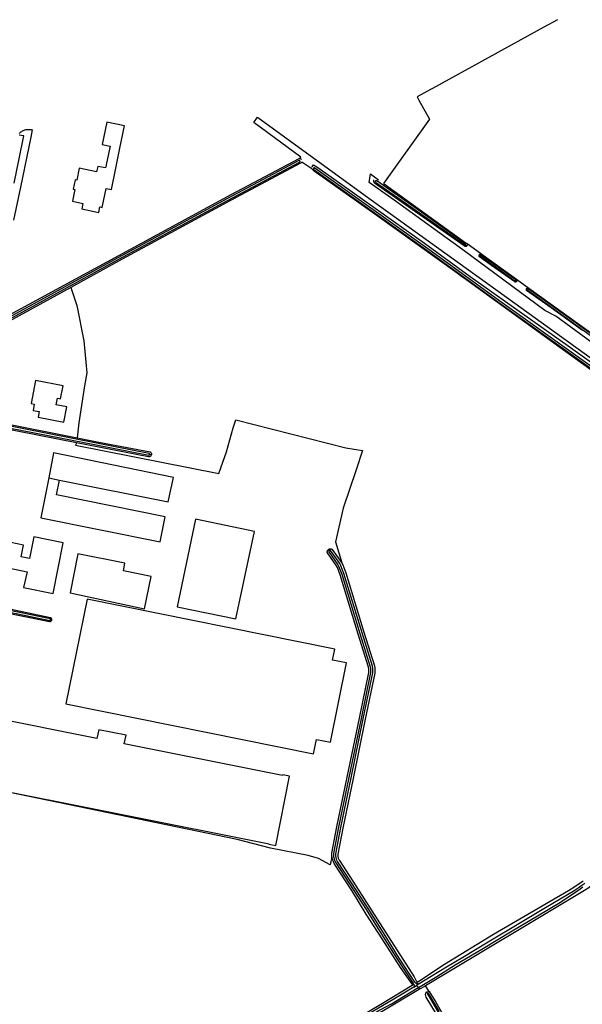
# Model space of a CAD drawing. Header units: metres. Extents: x 174255 to 175175, y 462028 to 462911.
# Tile 237 of 256: x 175063.36 to 175065.36, y 462736.02 to 462739.53. Entities that reach past the tile are written whole.
import ezdxf

# ---------------------------------------------------------------- set-up
doc = ezdxf.new("R2010")
doc.units = ezdxf.units.M
doc.layers.add('N-XX-AL-LIJN_0.20-G', color=7, linetype='Continuous', lineweight=25)

# ---------------------------------------------------------------- blocks, each defined once
blk = doc.blocks.new('Situatie')
at = {"lineweight": -3}
for p, q in [((8.8997, 25.1144), (8.9041, 25.111)), ((8.9484, 25.08), (8.9529, 25.077)), ((9.0779, 24.9873), (9.0812, 24.9843)), ((9.121, 24.956), (9.1169, 24.9592)), ((7.7789, 24.3669), (7.7726, 24.368)), ((7.4129, 24.2842), (7.4509, 24.2767)), ((8.4131, 24.0254), (8.4105, 24.0292)), ((7.4193, 23.779), (7.423, 23.7782)), ((8.7219, 22.4835), (8.73, 22.4892)), ((8.7081, 22.477), (8.7139, 22.4799)), ((8.7146, 22.47), (8.7243, 22.4758)), ((8.7338, 22.4816), (8.7243, 22.4758)), ((8.7243, 22.4758), (8.7308, 22.4683)), ((8.7308, 22.4683), (8.7353, 22.4624)), ((8.7692, 22.454), (8.7562, 22.4749)), ((8.7643, 22.4461), (8.7611, 22.4528))]:
    blk.add_line(p, q, dxfattribs=at)
for points in [[(9.2265, 25.9169), (9.1777, 25.8903), (8.7812, 25.6722), (8.774, 25.6682), (8.7259, 25.6418), (8.7324, 25.6303), (8.7707, 25.562), (8.6065, 25.3337), (8.6093, 25.3317), (8.9017, 25.1212), (8.9044, 25.1193), (8.9262, 25.1036), (8.9571, 25.0814), (8.9753, 25.0683), (9.0802, 24.9928), (9.0804, 24.9926), (9.1244, 24.9609), (9.6402, 24.5898)], [(7.5308, 25.2427), (7.5909, 25.2305), (7.5945, 25.2497), (7.6032, 25.2479), (7.6171, 25.3157), (7.6364, 25.3118), (7.6506, 25.3814), (7.6667, 25.4591), (7.6829, 25.5384), (7.6194, 25.5514), (7.6032, 25.4721), (7.6315, 25.4663), (7.6153, 25.3887), (7.5874, 25.3944), (7.5834, 25.3748), (7.5217, 25.3874), (7.513, 25.345), (7.5067, 25.3463), (7.5, 25.3136), (7.5063, 25.3123), (7.4976, 25.27), (7.5348, 25.2623), (7.5308, 25.2427)], [(8.3058, 25.4224), (8.3116, 25.427), (8.194, 25.5133), (8.1664, 25.5335), (8.1502, 25.5454), (8.1438, 25.5501), (8.1569, 25.5701), (8.5545, 25.2805), (9.0455, 24.928), (9.3725, 24.6915), (9.6182, 24.5162), (9.997, 24.2485), (10.3245, 24.0135), (10.4951, 23.8904), (10.5002, 23.8767), (10.4996, 23.8728), (10.4942, 23.8608), (10.4926, 23.858), (10.4794, 23.8344)], [(7.3543, 25.5243), (7.3489, 25.4982), (7.3122, 25.3205), (7.2877, 25.2021)], [(7.2899, 25.335), (7.3207, 25.4852), (7.3244, 25.5026), (7.308, 25.506)], [(7.3073, 25.5115), (7.3101, 25.5143), (7.3131, 25.5168), (7.3164, 25.519), (7.3198, 25.521), (7.3234, 25.5227), (7.3271, 25.524), (7.3309, 25.5251), (7.3348, 25.5258), (7.3387, 25.5262), (7.3426, 25.5262), (7.3466, 25.5259), (7.3505, 25.5253), (7.3543, 25.5243)], [(7.2158, 24.8359), (7.2302, 24.8428), (7.6622, 25.0766), (8.0637, 25.2935), (8.3058, 25.4224), (8.307, 25.4224), (8.3082, 25.4223), (8.3093, 25.422), (8.3105, 25.4216), (8.3115, 25.421), (8.3125, 25.4203), (8.3134, 25.4195), (8.3141, 25.4186)], [(7.2212, 24.822), (7.2221, 24.8225), (7.2322, 24.8286), (7.6492, 25.0561), (8.0508, 25.2729), (8.3075, 25.4096), (8.308, 25.4101), (8.3085, 25.4106), (8.3088, 25.4112), (8.3089, 25.4119), (8.3089, 25.4126), (8.3087, 25.4133), (8.3084, 25.4139), (8.3081, 25.4142), (8.3079, 25.4144), (8.3073, 25.4148), (8.3067, 25.4151), (8.306, 25.4152), (8.3053, 25.4151), (8.3047, 25.4149), (8.0479, 25.2782), (7.6464, 25.0614), (7.2322, 24.8356), (7.219, 24.8276)], [(8.3149, 25.4094), (8.3144, 25.4083), (8.3136, 25.4074), (8.3128, 25.4065), (8.3119, 25.4058), (8.3108, 25.4052), (8.0636, 25.2735), (7.6621, 25.0567), (7.4911, 24.9632), (7.5132, 24.8981), (7.5374, 24.7728), (7.5486, 24.6589), (7.5405, 24.6121), (7.5206, 24.4803), (7.5154, 24.4373), (7.5142, 24.427), (7.5909, 24.4118), (7.7744, 24.3768), (7.7754, 24.3761), (7.7763, 24.3753), (7.7771, 24.3744), (7.7778, 24.3734), (7.7783, 24.3723), (7.7787, 24.3712), (7.779, 24.37), (7.7791, 24.3688), (7.779, 24.3676), (7.7789, 24.3669), (7.7788, 24.3664), (7.7784, 24.3652), (7.7772, 24.3631), (7.7764, 24.3622), (7.7755, 24.3614), (7.7745, 24.3607), (7.7735, 24.3602), (7.7723, 24.3598), (7.7711, 24.3595), (7.7699, 24.3594), (7.7687, 24.3595), (7.7685, 24.3596), (7.591, 24.3934), (7.512, 24.409), (7.5119, 24.4081), (7.5088, 24.4007), (8.0189, 24.2994), (8.0339, 24.34), (8.0467, 24.377), (8.0703, 24.4628), (8.0796, 24.4906), (8.472, 24.392), (8.5317, 24.3814), (8.5084, 24.3131), (8.4626, 24.1765), (8.4347, 24.0559), (8.4587, 23.9784), (8.4612, 23.974), (8.4722, 23.9457), (8.5367, 23.7341), (8.5738, 23.6151), (8.5753, 23.6063), (8.5756, 23.5979), (8.5755, 23.5889), (8.5413, 23.4242), (8.4979, 23.2137), (8.4611, 23.0368), (8.4433, 22.944), (8.4433, 22.9428), (8.4433, 22.9405), (8.4434, 22.9382), (8.4436, 22.936), (8.444, 22.9337), (8.4445, 22.9315), (8.4451, 22.9293), (8.4459, 22.9272), (8.4468, 22.9251), (8.4478, 22.9231), (8.449, 22.9211), (8.5187, 22.8142), (8.5842, 22.7125), (8.7153, 22.5062), (8.7228, 22.4928), (8.7262, 22.4895), (8.73, 22.4892), (8.7329, 22.4908), (8.8237, 22.552), (8.9982, 22.6585), (9.2657, 22.8142), (9.285, 22.8255), (9.318, 22.848)], [(10.103, 24.1232), (9.2355, 24.749), (8.9085, 24.9852), (8.8802, 25.005), (8.8685, 25.0142), (8.576, 25.224), (8.3592, 25.377), (8.3505, 25.3852), (8.3149, 25.4094)], [(8.3521, 25.3918), (8.3522, 25.3922), (8.3572, 25.3992), (8.3682, 25.393), (8.4205, 25.3555), (8.7522, 25.1202), (8.9155, 25.002), (9.2652, 24.7547), (9.9142, 24.2922)], [(8.3573, 25.388), (8.3569, 25.3874), (8.3566, 25.3868), (8.3564, 25.3861), (8.3565, 25.3854), (8.3566, 25.3847), (8.357, 25.3841), (8.3574, 25.3836), (8.3577, 25.3834), (8.7694, 25.0903), (9.0259, 24.9034), (9.5014, 24.5631)], [(9.5049, 24.568), (9.0295, 24.9083), (8.7729, 25.0951), (8.3611, 25.3883), (8.3605, 25.3886), (8.3599, 25.3888), (8.3592, 25.3888), (8.3585, 25.3887), (8.3579, 25.3884), (8.3573, 25.388)], [(9.6676, 24.5701), (9.6665, 24.5695), (9.6465, 24.564), (9.6281, 24.5655), (9.453, 24.6902), (9.221, 24.8605), (9.182, 24.8805), (8.8892, 25.0972), (8.6522, 25.2675), (8.5554, 25.3363), (8.5602, 25.3681), (8.5889, 25.3468)], [(8.9041, 25.111), (8.9034, 25.1103), (8.9025, 25.1098), (8.9016, 25.1093), (8.9006, 25.109), (8.8996, 25.1089), (8.8986, 25.1089), (8.8976, 25.1091), (8.8967, 25.1094), (8.8958, 25.1099), (8.8949, 25.1105), (8.8942, 25.1113), (8.5743, 25.3349), (8.5714, 25.3403), (8.5725, 25.3453), (8.5733, 25.3458)], [(8.5781, 25.342), (8.5778, 25.3417), (8.5775, 25.341), (8.5773, 25.3403), (8.5774, 25.3397), (8.5775, 25.339), (8.5779, 25.3384), (8.5782, 25.338), (8.723, 25.2373), (8.8963, 25.1143), (8.8966, 25.1141), (8.8971, 25.1138), (8.8977, 25.1137), (8.8983, 25.1137), (8.8989, 25.1139), (8.8995, 25.1142), (8.8997, 25.1144), (8.8999, 25.1146), (8.9002, 25.1152), (8.9004, 25.1158), (8.9003, 25.1164), (8.9002, 25.117), (8.8999, 25.1176), (8.7264, 25.2423), (8.5826, 25.3422), (8.5821, 25.3426), (8.5814, 25.3429), (8.5808, 25.3431), (8.5801, 25.3431), (8.5794, 25.343), (8.5788, 25.3427), (8.5782, 25.3422), (8.5781, 25.342)], [(8.9044, 25.1193), (8.9049, 25.1186), (8.9053, 25.1177), (8.9056, 25.1167), (8.9057, 25.1157), (8.9057, 25.1147), (8.9055, 25.1137), (8.9052, 25.1128), (8.9047, 25.1119), (8.9041, 25.111)], [(9.0812, 24.9843), (9.0806, 24.9836), (9.0798, 24.9831), (9.0789, 24.9826), (9.078, 24.9823), (9.077, 24.9822), (9.0761, 24.9822), (9.0751, 24.9824), (9.0742, 24.9827), (8.9915, 25.0416), (8.9485, 25.0724), (8.948, 25.0732), (8.9475, 25.0741), (8.9473, 25.0751), (8.9472, 25.0761), (8.9472, 25.0771), (8.9474, 25.0781), (8.9478, 25.079), (8.9483, 25.0799), (8.9484, 25.08)], [(8.9484, 25.08), (8.9489, 25.0806), (8.9497, 25.0813), (8.9505, 25.0818), (8.9514, 25.0822), (8.9524, 25.0825), (8.9534, 25.0825), (8.9544, 25.0825), (8.9554, 25.0822), (8.9563, 25.0819), (8.9571, 25.0814)], [(9.0779, 24.9873), (9.0781, 24.9876), (9.0784, 24.9882), (9.0785, 24.9888), (9.0785, 24.9895), (9.0783, 24.9901), (8.9566, 25.0771), (8.9565, 25.0772), (8.956, 25.0776), (8.9554, 25.0778), (8.9548, 25.0779), (8.9541, 25.0778), (8.9536, 25.0776), (8.9531, 25.0772), (8.9529, 25.077), (8.9527, 25.0767), (8.9524, 25.0762), (8.9523, 25.0755), (8.9524, 25.0749), (8.9526, 25.0743), (8.9529, 25.0738), (9.0747, 24.9866), (9.0747, 24.9865), (9.0753, 24.9863), (9.076, 24.9863), (9.0766, 24.9864), (9.0772, 24.9867), (9.0777, 24.9871), (9.0779, 24.9873)], [(9.0804, 24.9926), (9.0808, 24.9923), (9.0814, 24.9916), (9.0819, 24.9907), (9.0823, 24.9898), (9.0825, 24.9889), (9.0826, 24.9879), (9.0825, 24.987), (9.0822, 24.986), (9.0818, 24.9851), (9.0812, 24.9843), (9.0812, 24.9843)], [(7.4911, 24.9632), (7.2322, 24.8216), (7.2249, 24.8172), (7.2248, 24.8171), (7.2235, 24.8164), (7.2225, 24.8157), (7.2219, 24.8153), (7.2145, 24.7848), (7.1691, 24.5589), (7.1683, 24.5557), (7.1583, 24.5166), (7.1561, 24.5079), (7.1546, 24.4987), (7.2322, 24.4827), (7.5142, 24.427)], [(9.3158, 24.8094), (9.2038, 24.8905), (9.1168, 24.9524), (9.1163, 24.9533), (9.116, 24.9542), (9.1158, 24.9551), (9.1158, 24.9561), (9.1159, 24.9571), (9.1162, 24.958), (9.1167, 24.9589), (9.1169, 24.9592)], [(9.1169, 24.9592), (9.1173, 24.9596), (9.118, 24.9603), (9.1188, 24.9609), (9.1197, 24.9613), (9.1206, 24.9615), (9.1216, 24.9616), (9.1225, 24.9616), (9.1235, 24.9613), (9.1244, 24.9609)], [(9.4751, 24.7049), (9.1241, 24.9569), (9.1235, 24.957), (9.1228, 24.957), (9.1222, 24.9568), (9.1216, 24.9565), (9.1211, 24.9561), (9.121, 24.956), (9.1207, 24.9555), (9.1205, 24.9549), (9.1204, 24.9542), (9.1205, 24.9536), (9.1207, 24.953), (9.4715, 24.7001)], [(7.4638, 24.6118), (7.3658, 24.6308), (7.3499, 24.5489), (7.3613, 24.5465), (7.357, 24.5245), (7.3787, 24.5203), (7.3749, 24.5006), (7.4663, 24.4829), (7.4769, 24.5379), (7.4399, 24.545), (7.4444, 24.5686), (7.455, 24.5665), (7.4638, 24.6118)], [(7.1526, 24.4869), (7.2322, 24.4704), (7.5815, 24.4016), (7.7698, 24.3657), (7.7701, 24.3657), (7.7708, 24.3659), (7.7714, 24.3662), (7.7719, 24.3667), (7.7723, 24.3673), (7.7725, 24.368), (7.7726, 24.368), (7.7726, 24.3687), (7.7726, 24.3694), (7.7724, 24.37), (7.772, 24.3706), (7.7715, 24.3712), (7.7709, 24.3715), (7.5826, 24.4075), (7.2322, 24.4766), (7.1536, 24.4928)], [(7.512, 24.409), (7.2322, 24.4643), (7.1621, 24.4788), (7.1605, 24.479), (7.1588, 24.4789), (7.157, 24.4785), (7.1553, 24.4777), (7.1537, 24.4767), (7.15, 24.473)], [(7.4509, 24.2767), (7.8392, 24.1995), (7.8582, 24.2853), (7.4302, 24.3732), (7.4129, 24.2842)], [(7.4129, 24.2842), (7.3852, 24.142), (7.8099, 24.0568), (7.8282, 24.1456), (7.4405, 24.2235), (7.4509, 24.2767)], [(8.146, 24.0932), (7.936, 24.1372), (7.8712, 23.8245), (8.0795, 23.7822), (8.146, 24.0932)], [(7.3354, 23.9495), (7.3232, 23.894), (7.429, 23.872), (7.464, 24.0535), (7.3595, 24.0745), (7.3443, 23.9966), (7.3142, 24.003), (7.3229, 24.0444), (7.2313, 24.0637), (7.208, 23.9527), (7.269, 23.9398), (7.2737, 23.9623), (7.3354, 23.9495)], [(7.684, 23.9802), (7.5165, 24.0142), (7.4895, 23.8745), (7.7545, 23.8182), (7.778, 23.9332), (7.6792, 23.9537), (7.684, 23.9802)], [(8.4227, 22.9337), (8.4224, 22.9366), (8.4222, 22.9401), (8.4223, 22.9436), (8.4225, 22.9466), (8.4405, 23.0409), (8.4773, 23.2179), (8.5207, 23.4284), (8.5545, 23.5912), (8.5546, 23.5977), (8.5544, 23.6042), (8.5533, 23.6101), (8.5166, 23.7279), (8.4523, 23.9388), (8.4422, 23.965), (8.4385, 23.9714), (8.4062, 24.0175), (8.4062, 24.0175), (8.406, 24.0188), (8.4059, 24.0202), (8.406, 24.0215), (8.4062, 24.0228), (8.4066, 24.0241), (8.4072, 24.0254), (8.4079, 24.0265), (8.4087, 24.0276), (8.4097, 24.0285), (8.4105, 24.0292)], [(8.4105, 24.0292), (8.4107, 24.0294), (8.4119, 24.0301), (8.4131, 24.0306), (8.4144, 24.031), (8.4157, 24.0313), (8.417, 24.0314), (8.4184, 24.0313), (8.4197, 24.0311), (8.421, 24.0307), (8.4222, 24.0302), (8.4234, 24.0295), (8.4563, 23.9827), (8.4587, 23.9784)], [(8.7338, 22.4816), (8.7337, 22.4816), (8.7322, 22.4812), (8.7308, 22.481), (8.7293, 22.4809), (8.7279, 22.4811), (8.7265, 22.4813), (8.7251, 22.4818), (8.7237, 22.4823), (8.7225, 22.483), (8.7213, 22.4839), (8.7202, 22.4849), (8.7193, 22.486), (8.7184, 22.4872), (8.6626, 22.5729), (8.612, 22.6534), (8.5519, 22.7504), (8.5104, 22.8142), (8.443, 22.9174), (8.4417, 22.9197), (8.4405, 22.9221), (8.4394, 22.9246), (8.4385, 22.9272), (8.4377, 22.9297), (8.4371, 22.9324), (8.4367, 22.935), (8.4364, 22.9377), (8.4362, 22.9404), (8.4363, 22.9431), (8.4364, 22.9448), (8.4542, 23.0382), (8.491, 23.2151), (8.5344, 23.4256), (8.5685, 23.5897), (8.5686, 23.5978), (8.5684, 23.6056), (8.567, 23.6135), (8.53, 23.7321), (8.4655, 23.9434), (8.4548, 23.971), (8.4503, 23.9789), (8.4177, 24.0255), (8.4169, 24.0259), (8.4161, 24.0261), (8.4152, 24.0261), (8.4144, 24.026), (8.4136, 24.0257), (8.4131, 24.0254), (8.4129, 24.0253), (8.4123, 24.0247), (8.4117, 24.0241), (8.4114, 24.0233), (8.4111, 24.0225), (8.4111, 24.0217), (8.4111, 24.0209), (8.4436, 23.9747), (8.4476, 23.9676), (8.458, 23.9408), (8.5223, 23.7297), (8.5592, 23.6116), (8.5604, 23.6048), (8.5606, 23.5977), (8.5605, 23.5905), (8.5266, 23.4272), (8.4832, 23.2167), (8.4464, 23.0398), (8.4284, 22.9458), (8.4283, 22.9433), (8.4282, 22.9402), (8.4284, 22.9371), (8.4287, 22.9339), (8.4293, 22.9308), (8.43, 22.9277), (8.4309, 22.9247), (8.432, 22.9217), (8.4332, 22.9188), (8.4346, 22.9159), (8.4362, 22.9132), (8.5008, 22.8142), (8.5451, 22.7461), (8.6052, 22.6491), (8.6559, 22.5686), (8.7118, 22.4827), (8.7128, 22.4813), (8.715, 22.4785), (8.7156, 22.4776), (8.716, 22.4766), (8.7162, 22.4756), (8.7163, 22.4746), (8.7162, 22.4735), (8.716, 22.4725), (8.7146, 22.47)], [(7.0285, 23.8536), (7.2322, 23.814), (7.4168, 23.7762), (7.4171, 23.7763), (7.4178, 23.7766), (7.4184, 23.7771), (7.4188, 23.7776), (7.4191, 23.7783), (7.4193, 23.779), (7.4193, 23.7797), (7.4192, 23.7804), (7.4189, 23.7811), (7.4185, 23.7816), (7.4179, 23.7821), (7.2322, 23.8201), (7.0287, 23.8597)], [(7.0288, 23.8658), (7.2322, 23.8262), (7.4189, 23.787), (7.4199, 23.7864), (7.4207, 23.7856), (7.4215, 23.7847), (7.4221, 23.7837), (7.4226, 23.7827), (7.4229, 23.7815), (7.4231, 23.7804), (7.4231, 23.7792), (7.423, 23.7782)], [(8.7308, 22.4683), (8.7968, 22.5075), (8.8616, 22.5492), (8.9567, 22.6047), (9.0652, 22.6702), (9.1553, 22.724), (9.2376, 22.7727), (9.2995, 22.8142), (9.3072, 22.8196), (9.3174, 22.8268)], [(9.3239, 22.839), (9.3139, 22.8317), (9.3038, 22.8245), (9.2936, 22.8175), (9.2888, 22.8142), (9.1843, 22.7528), (9.095, 22.6992), (8.9797, 22.63), (8.8897, 22.576), (8.8315, 22.5412), (8.7762, 22.5073), (8.7338, 22.4816)], [(7.423, 23.7782), (7.423, 23.7781), (7.4227, 23.777), (7.4222, 23.7759), (7.4216, 23.7749), (7.4209, 23.774), (7.42, 23.7732), (7.4191, 23.7725), (7.4181, 23.772), (7.417, 23.7716), (7.4158, 23.7713), (7.4158, 23.7713), (7.2322, 23.8079), (7.0376, 23.8455), (7.036, 23.8456), (7.0343, 23.8456), (7.0326, 23.8451), (7.031, 23.8444), (7.0295, 23.8434), (7.0282, 23.8422), (7.0272, 23.8408), (7.026, 23.8382)], [(8.4251, 23.6349), (8.4329, 23.6736), (7.5501, 23.8517), (7.4744, 23.4795), (8.3574, 23.3007), (8.3679, 23.3524), (8.4174, 23.3423), (8.4743, 23.625), (8.4251, 23.6349)], [(7.5849, 23.3557), (7.1923, 23.4337), (7.144, 23.1908), (8.1986, 22.981), (8.1981, 22.9788), (8.222, 22.974), (8.2712, 23.2215), (8.2473, 23.2263), (8.2468, 23.224), (8.1097, 23.2512), (7.6822, 23.3363), (7.6884, 23.3677), (7.5911, 23.387), (7.5849, 23.3557)], [(8.4536, 22.3239), (8.603, 22.4128), (8.7081, 22.477), (8.7093, 22.479), (8.709, 22.4814), (8.7042, 22.488), (8.6675, 22.5394), (8.6012, 22.6415), (8.5448, 22.7296), (8.4936, 22.8142), (8.4311, 22.9101), (8.4293, 22.9131), (8.4278, 22.9162), (8.4264, 22.9195), (8.4252, 22.9228), (8.4242, 22.9262), (8.4234, 22.9296), (8.4228, 22.9331), (8.4227, 22.9337), (8.4165, 22.9051), (8.3749, 22.9286), (8.3375, 22.9388), (8.2033, 22.9652), (8.0843, 22.9957), (7.2322, 23.1718)], [(9.804, 22.2153), (9.687, 22.3896), (9.5328, 22.6109), (9.3567, 22.8387), (9.3382, 22.8232), (9.3232, 22.8142), (8.7562, 22.4749)], [(8.7146, 22.47), (8.6493, 22.4304), (8.5163, 22.3524), (8.371, 22.2666), (8.1938, 22.1612), (8.0724, 22.0893), (8.0704, 22.0876), (8.0683, 22.0849), (8.0696, 22.0805), (8.0731, 22.0777), (8.0775, 22.0775), (8.2058, 22.1551), (8.3208, 22.2233), (8.4307, 22.2902), (8.5372, 22.3547), (8.5571, 22.3663), (8.5892, 22.3867), (8.6348, 22.4107), (8.7264, 22.4656), (8.7308, 22.4683)], [(8.7562, 22.4749), (8.7521, 22.4724), (8.7353, 22.4624), (8.7255, 22.4565), (8.1975, 22.142), (8.0775, 22.069)], [(9.1592, 21.7303), (8.8361, 22.3068), (8.7584, 22.4337), (8.7561, 22.4439), (8.7573, 22.4482), (8.7611, 22.4528), (8.7652, 22.4548), (8.7673, 22.4548), (8.7692, 22.454)], [(8.7692, 22.454), (8.7931, 22.4157), (8.8759, 22.2701), (8.9575, 22.1198), (9.0651, 21.9292), (9.1491, 21.7756), (9.1722, 21.7373), (9.173, 21.7353)], [(8.8061, 22.3828), (8.7684, 22.4456), (8.768, 22.4461), (8.7675, 22.4465), (8.7669, 22.4468), (8.7663, 22.4469), (8.7657, 22.4469), (8.7651, 22.4467), (8.7646, 22.4463), (8.7643, 22.4461), (8.7641, 22.4459), (8.7638, 22.4453), (8.7637, 22.4447), (8.7637, 22.4441), (8.7638, 22.4435), (8.7641, 22.443), (8.8018, 22.3803)]]:
    blk.add_lwpolyline(points, dxfattribs=at)

msp = doc.modelspace()

# ---------------------------------------------------------------- block references
at = {"layer": 'N-XX-AL-LIJN_0.20-G'}
msp.add_blockref('Situatie', (175056.047, 462713.6112), dxfattribs=at)

doc.saveas('drawing.dxf')
